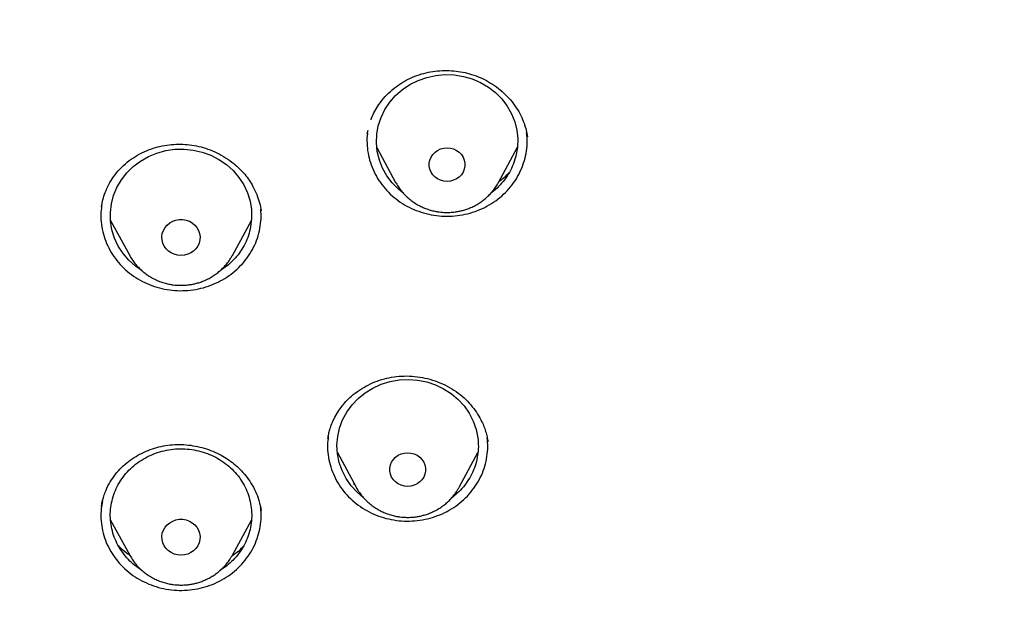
# Model space of a CAD drawing. Header units: millimetres. Extents: x 8 to 1577, y 12 to 2534.
# Tile 86 of 128: x 747 to 768, y 2133 to 2145. Entities that reach past the tile are written whole.
import ezdxf

# ---------------------------------------------------------------- set-up
doc = ezdxf.new("R2010")
doc.units = ezdxf.units.MM

msp = doc.modelspace()

# ---------------------------------------------------------------- linework, layer by layer
at = {"color": 7, "linetype": 'Continuous', "lineweight": 30}
for p, q in [((754.55, 2142.956), (754.567, 2143.032)), ((754.551, 2142.948), (754.553, 2142.961)), ((757.939, 2142.927), (757.945, 2142.892)), ((754.754, 2142.658), (755.152, 2141.921)), ((757.335, 2141.921), (757.736, 2142.665)), ((748.91, 2141.4), (748.911, 2141.408)), ((749.103, 2141.114), (749.508, 2140.37)), ((751.687, 2140.37), (752.09, 2141.111)), ((749.511, 2140.366), (749.505, 2140.37)), ((757.105, 2136.439), (757.109, 2136.415)), ((753.916, 2136.187), (754.315, 2135.447)), ((756.499, 2135.447), (756.897, 2136.185)), ((754.29, 2135.493), (754.254, 2135.518)), ((756.499, 2135.447), (756.492, 2135.436)), ((752.297, 2134.966), (752.298, 2134.954)), ((749.104, 2134.747), (749.508, 2134.006)), ((751.687, 2134.006), (752.092, 2134.75)), ((751.687, 2134.006), (751.681, 2133.995))]:
    msp.add_line(p, q, dxfattribs=at)
at = {"color": 7, "linetype": 'Continuous', "lineweight": 30, "flags": 128}
for points in [[(755.299, 2141.709), (755.215, 2141.774), (755.081, 2141.909), (754.968, 2142.059), (754.875, 2142.222), (754.807, 2142.394), (754.763, 2142.574), (754.744, 2142.758), (754.751, 2142.942), (754.783, 2143.124), (754.841, 2143.3), (754.922, 2143.468), (755.026, 2143.624), (755.151, 2143.766), (755.295, 2143.892), (755.454, 2143.999), (755.628, 2144.086), (755.812, 2144.15), (756.003, 2144.192), (756.198, 2144.209), (756.394, 2144.203), (756.588, 2144.172), (756.775, 2144.118), (756.954, 2144.042), (757.12, 2143.944), (757.271, 2143.827), (757.405, 2143.692), (757.519, 2143.542), (757.611, 2143.379), (757.68, 2143.206), (757.724, 2143.026), (757.743, 2142.843), (757.736, 2142.659), (757.703, 2142.477), (757.646, 2142.3), (757.646, 2142.3)], [(749.767, 2140.047), (749.633, 2140.139), (749.491, 2140.267), (749.369, 2140.41), (749.267, 2140.568), (749.188, 2140.737), (749.133, 2140.914), (749.103, 2141.096), (749.099, 2141.28), (749.12, 2141.464), (749.167, 2141.643), (749.238, 2141.815), (749.332, 2141.976), (749.448, 2142.125), (749.584, 2142.258), (749.737, 2142.374), (749.905, 2142.469), (750.084, 2142.543), (750.273, 2142.595), (750.467, 2142.623), (750.663, 2142.627), (750.858, 2142.607), (751.048, 2142.563), (751.231, 2142.496), (751.403, 2142.408), (751.561, 2142.299), (751.703, 2142.171), (751.826, 2142.027), (751.928, 2141.87), (752.007, 2141.701), (752.062, 2141.524), (752.092, 2141.342), (752.096, 2141.157), (752.075, 2140.974), (752.075, 2140.974)], [(756.243, 2141.94), (756.174, 2141.946), (756.106, 2141.965), (756.043, 2141.994), (755.987, 2142.034), (755.94, 2142.082), (755.903, 2142.138), (755.878, 2142.2), (755.865, 2142.265), (755.865, 2142.33), (755.878, 2142.395), (755.903, 2142.457), (755.94, 2142.513), (755.987, 2142.561), (756.043, 2142.601), (756.106, 2142.63), (756.174, 2142.649), (756.243, 2142.655), (756.313, 2142.649), (756.381, 2142.63), (756.443, 2142.601), (756.499, 2142.561), (756.547, 2142.513), (756.584, 2142.457), (756.609, 2142.395), (756.622, 2142.33), (756.622, 2142.265), (756.609, 2142.2), (756.584, 2142.138), (756.547, 2142.082), (756.499, 2142.034), (756.443, 2141.994), (756.381, 2141.965), (756.313, 2141.946), (756.243, 2141.94)], [(750.597, 2140.369), (750.525, 2140.375), (750.455, 2140.393), (750.389, 2140.423), (750.33, 2140.463), (750.28, 2140.512), (750.24, 2140.569), (750.211, 2140.632), (750.195, 2140.699), (750.191, 2140.767), (750.201, 2140.835), (750.224, 2140.9), (750.258, 2140.961), (750.304, 2141.014), (750.359, 2141.059), (750.421, 2141.094), (750.489, 2141.118), (750.561, 2141.131), (750.634, 2141.131), (750.705, 2141.118), (750.774, 2141.094), (750.836, 2141.059), (750.891, 2141.014), (750.936, 2140.961), (750.971, 2140.9), (750.993, 2140.835), (751.003, 2140.767), (751, 2140.699), (750.984, 2140.632), (750.955, 2140.569), (750.915, 2140.512), (750.865, 2140.463), (750.806, 2140.423), (750.74, 2140.393), (750.67, 2140.375), (750.597, 2140.369)], [(754.471, 2135.226), (754.336, 2135.34), (754.208, 2135.479), (754.1, 2135.634), (754.015, 2135.8), (753.954, 2135.975), (753.918, 2136.156), (753.907, 2136.34), (753.922, 2136.524), (753.962, 2136.705), (754.027, 2136.879), (754.115, 2137.043), (754.226, 2137.195), (754.357, 2137.333), (754.506, 2137.453), (754.67, 2137.554), (754.847, 2137.634), (755.033, 2137.691), (755.226, 2137.725), (755.422, 2137.736), (755.618, 2137.722), (755.81, 2137.684), (755.995, 2137.623), (756.17, 2137.54), (756.332, 2137.436), (756.478, 2137.313), (756.606, 2137.173), (756.713, 2137.019), (756.798, 2136.852), (756.86, 2136.677), (756.896, 2136.496), (756.896, 2136.496)], [(755.407, 2135.466), (755.337, 2135.472), (755.27, 2135.49), (755.207, 2135.52), (755.151, 2135.56), (755.104, 2135.608), (755.067, 2135.664), (755.041, 2135.726), (755.028, 2135.79), (755.028, 2135.856), (755.041, 2135.921), (755.067, 2135.983), (755.104, 2136.039), (755.151, 2136.087), (755.207, 2136.127), (755.27, 2136.156), (755.337, 2136.174), (755.407, 2136.181), (755.477, 2136.174), (755.544, 2136.156), (755.607, 2136.127), (755.663, 2136.087), (755.71, 2136.039), (755.747, 2135.983), (755.772, 2135.921), (755.785, 2135.856), (755.785, 2135.79), (755.772, 2135.726), (755.747, 2135.664), (755.71, 2135.608), (755.663, 2135.56), (755.607, 2135.52), (755.544, 2135.49), (755.477, 2135.472), (755.407, 2135.466)], [(750.597, 2134.005), (750.525, 2134.011), (750.455, 2134.029), (750.389, 2134.059), (750.33, 2134.099), (750.28, 2134.148), (750.24, 2134.206), (750.211, 2134.269), (750.195, 2134.335), (750.191, 2134.404), (750.201, 2134.471), (750.224, 2134.537), (750.258, 2134.597), (750.304, 2134.65), (750.359, 2134.695), (750.421, 2134.73), (750.489, 2134.754), (750.561, 2134.767), (750.634, 2134.767), (750.705, 2134.754), (750.774, 2134.73), (750.836, 2134.695), (750.891, 2134.65), (750.936, 2134.597), (750.971, 2134.537), (750.993, 2134.471), (751.003, 2134.404), (751, 2134.335), (750.984, 2134.269), (750.955, 2134.206), (750.915, 2134.148), (750.865, 2134.099), (750.806, 2134.059), (750.74, 2134.029), (750.67, 2134.011), (750.597, 2134.005)], [(749.516, 2133.992), (749.511, 2134), (749.508, 2134.006)]]:
    msp.add_lwpolyline(points, dxfattribs=at)
at = {"color": 7, "linetype": 'Continuous', "lineweight": 30}
for points, knots in [([(819.219, 2144.364), (819.226, 2144.611), (819.239, 2145.093), (819.252, 2145.796), (819.26, 2146.46), (819.264, 2147.087), (819.264, 2147.675), (819.261, 2148.225), (819.256, 2148.753), (819.249, 2149.254), (819.239, 2149.726), (819.229, 2150.153), (819.218, 2150.533), (819.207, 2150.867), (819.197, 2151.155), (819.188, 2151.398), (819.18, 2151.597), (819.174, 2151.751), (819.169, 2151.865), (819.165, 2151.961), (819.161, 2152.063), (819.155, 2152.19), (819.147, 2152.348), (819.138, 2152.534), (819.127, 2152.751), (819.114, 2152.996), (819.099, 2153.269), (819.076, 2153.663), (819.044, 2154.172), (818.998, 2154.835), (818.943, 2155.558), (818.877, 2156.342), (818.799, 2157.186), (818.707, 2158.093), (818.599, 2159.065), (818.477, 2160.062), (818.344, 2161.068), (818.201, 2162.062), (818.044, 2163.082), (817.872, 2164.122), (817.684, 2165.177), (817.492, 2166.19), (817.337, 2166.964), (817.22, 2167.51), (817.149, 2167.832), (817.082, 2168.124), (817.022, 2168.381), (816.972, 2168.589), (816.932, 2168.752), (816.901, 2168.877), (816.875, 2168.978), (816.854, 2169.062), (816.833, 2169.146), (816.806, 2169.25), (816.77, 2169.387), (816.725, 2169.559), (816.67, 2169.763), (816.585, 2170.074), (816.465, 2170.494), (816.311, 2171.007), (816.145, 2171.538), (815.964, 2172.082), (815.764, 2172.656), (815.541, 2173.258), (815.271, 2173.948), (814.954, 2174.703), (814.59, 2175.505), (814.203, 2176.297), (813.792, 2177.077), (813.36, 2177.843), (812.918, 2178.572), (812.471, 2179.266), (812.018, 2179.925), (811.564, 2180.549), (811.109, 2181.139), (810.619, 2181.742), (810.089, 2182.355), (809.518, 2182.975), (808.944, 2183.56), (808.369, 2184.11), (807.834, 2184.592), (807.341, 2185.013), (806.892, 2185.38), (806.449, 2185.727), (806.069, 2186.013), (805.76, 2186.238), (805.53, 2186.402), (805.328, 2186.543), (805.153, 2186.663), (805.001, 2186.767), (804.865, 2186.858), (804.73, 2186.947), (804.584, 2187.042), (804.416, 2187.15), (804.224, 2187.272), (803.992, 2187.417), (803.717, 2187.584), (803.396, 2187.776), (803.038, 2187.982), (802.651, 2188.198), (802.236, 2188.422), (801.793, 2188.652), (801.315, 2188.891), (800.802, 2189.137), (800.253, 2189.388), (799.566, 2189.688), (798.748, 2190.02), (797.808, 2190.371), (796.761, 2190.731), (795.604, 2191.091), (794.339, 2191.442), (793.076, 2191.754), (791.76, 2192.043), (790.393, 2192.306), (788.979, 2192.548), (787.579, 2192.771), (786.193, 2192.974), (784.683, 2193.177), (783.049, 2193.373), (781.287, 2193.557), (779.493, 2193.717), (777.664, 2193.852), (775.8, 2193.96), (773.944, 2194.038), (772.097, 2194.088), (770.313, 2194.108), (768.594, 2194.103), (766.938, 2194.075), (765.283, 2194.024), (763.616, 2193.95), (761.925, 2193.85), (760.207, 2193.724), (758.589, 2193.582), (757.075, 2193.428), (755.669, 2193.269), (754.246, 2193.089), (752.808, 2192.89), (751.355, 2192.668), (749.887, 2192.425), (748.534, 2192.181), (747.305, 2191.928), (746.211, 2191.678), (745.141, 2191.408), (744.104, 2191.12), (743.099, 2190.813), (742.146, 2190.495), (741.243, 2190.168), (740.389, 2189.834), (739.565, 2189.486), (738.773, 2189.127), (738.127, 2188.813), (737.617, 2188.553), (737.234, 2188.351), (736.86, 2188.148), (736.495, 2187.942), (736.141, 2187.737), (735.813, 2187.541), (735.52, 2187.362), (735.271, 2187.205), (735.059, 2187.069), (734.882, 2186.953), (734.749, 2186.866), (734.655, 2186.803), (734.592, 2186.76), (734.534, 2186.721), (734.466, 2186.675), (734.375, 2186.613), (734.263, 2186.536), (734.133, 2186.445), (733.968, 2186.328), (733.765, 2186.182), (733.519, 2186.002), (733.247, 2185.798), (732.95, 2185.569), (732.628, 2185.313), (732.268, 2185.018), (731.869, 2184.679), (731.432, 2184.29), (730.975, 2183.865), (730.514, 2183.414), (730.064, 2182.951), (729.609, 2182.46), (729.154, 2181.942), (728.7, 2181.398), (728.273, 2180.857), (727.842, 2180.284), (727.412, 2179.679), (726.986, 2179.044), (726.592, 2178.422), (726.228, 2177.814), (725.892, 2177.222), (725.579, 2176.641), (725.245, 2175.987), (724.889, 2175.241), (724.514, 2174.392), (724.156, 2173.511), (723.866, 2172.737), (723.637, 2172.078), (723.462, 2171.551), (723.3, 2171.037), (723.165, 2170.586), (723.054, 2170.202), (722.964, 2169.881), (722.884, 2169.586), (722.822, 2169.352), (722.777, 2169.174), (722.746, 2169.056), (722.724, 2168.966), (722.709, 2168.907), (722.698, 2168.863), (722.687, 2168.819), (722.667, 2168.74), (722.637, 2168.616), (722.594, 2168.436), (722.545, 2168.229), (722.492, 2168), (722.436, 2167.753), (722.375, 2167.476), (722.309, 2167.169), (722.24, 2166.835), (722.168, 2166.473), (722.092, 2166.088), (722.015, 2165.686), (721.872, 2164.92), (721.671, 2163.785), (721.438, 2162.325), (721.232, 2160.892), (721.052, 2159.489), (720.889, 2158.061), (720.779, 2156.942), (720.708, 2156.139), (720.668, 2155.66), (720.631, 2155.19), (720.598, 2154.741), (720.569, 2154.324), (720.544, 2153.943), (720.523, 2153.61), (720.506, 2153.322), (720.492, 2153.076), (720.48, 2152.858), (720.471, 2152.666), (720.462, 2152.502), (720.456, 2152.366), (720.45, 2152.256), (720.447, 2152.177), (720.444, 2152.122), (720.442, 2152.072), (720.439, 2152.007), (720.435, 2151.912), (720.429, 2151.781), (720.422, 2151.607), (720.413, 2151.388), (720.404, 2151.122), (720.393, 2150.811), (720.382, 2150.463), (720.372, 2150.08), (720.362, 2149.665), (720.353, 2149.209), (720.346, 2148.713), (720.34, 2148.178), (720.338, 2147.614), (720.338, 2147.023), (720.343, 2146.408), (720.351, 2145.757), (720.364, 2145.07), (720.377, 2144.6), (720.383, 2144.36)], [0, 0, 0, 0, 0.004556, 0.008877, 0.012965, 0.016819, 0.020438, 0.023824, 0.026976, 0.030174, 0.033088, 0.035719, 0.038068, 0.040133, 0.041916, 0.043421, 0.044652, 0.045608, 0.04629, 0.046771, 0.047391, 0.048185, 0.049152, 0.050315, 0.051658, 0.053181, 0.054884, 0.056745, 0.06051, 0.064374, 0.069105, 0.073977, 0.078991, 0.08486, 0.090912, 0.097147, 0.103515, 0.109742, 0.115786, 0.122673, 0.129306, 0.135685, 0.141809, 0.143969, 0.146052, 0.147914, 0.149544, 0.150941, 0.151876, 0.152667, 0.153314, 0.153818, 0.154269, 0.154924, 0.155798, 0.156891, 0.158204, 0.159705, 0.162865, 0.166276, 0.169596, 0.173123, 0.176858, 0.180801, 0.184952, 0.190483, 0.195872, 0.201119, 0.20665, 0.212011, 0.217202, 0.222222, 0.227071, 0.231748, 0.236255, 0.240591, 0.245827, 0.250904, 0.255827, 0.260598, 0.265212, 0.26877, 0.272229, 0.275589, 0.278848, 0.280738, 0.282416, 0.283883, 0.285138, 0.286197, 0.287169, 0.288054, 0.289082, 0.290272, 0.291625, 0.293141, 0.295137, 0.29736, 0.299809, 0.302484, 0.305236, 0.308193, 0.311354, 0.314719, 0.318287, 0.322047, 0.327997, 0.333901, 0.339761, 0.347543, 0.35525, 0.36288, 0.37043, 0.378938, 0.387338, 0.395638, 0.403837, 0.411936, 0.422391, 0.432732, 0.443024, 0.453998, 0.464915, 0.475777, 0.486584, 0.497336, 0.507062, 0.516743, 0.52638, 0.536112, 0.546016, 0.556092, 0.566342, 0.574517, 0.5828, 0.59119, 0.599687, 0.608291, 0.617003, 0.625825, 0.632452, 0.639074, 0.645549, 0.651873, 0.658043, 0.664062, 0.669598, 0.675, 0.68027, 0.685408, 0.690411, 0.69301, 0.695569, 0.698091, 0.700574, 0.703019, 0.705382, 0.707376, 0.709124, 0.710625, 0.711881, 0.712891, 0.713459, 0.713903, 0.714243, 0.714711, 0.715374, 0.716197, 0.71714, 0.718203, 0.719804, 0.721618, 0.723644, 0.725882, 0.728331, 0.730993, 0.734227, 0.737727, 0.741494, 0.745448, 0.749338, 0.753148, 0.757535, 0.761811, 0.765976, 0.770032, 0.774838, 0.77948, 0.783958, 0.788272, 0.792422, 0.796406, 0.800342, 0.80588, 0.811564, 0.817395, 0.823376, 0.826791, 0.830254, 0.833629, 0.836722, 0.838953, 0.84101, 0.842891, 0.844597, 0.845493, 0.846282, 0.846855, 0.847209, 0.847417, 0.847693, 0.848051, 0.848919, 0.850063, 0.851482, 0.85286, 0.854424, 0.856175, 0.858113, 0.860238, 0.862506, 0.864955, 0.86752, 0.870099, 0.879422, 0.888917, 0.897542, 0.906304, 0.915205, 0.924243, 0.927207, 0.930186, 0.933165, 0.935973, 0.93856, 0.940926, 0.94307, 0.944765, 0.946291, 0.947647, 0.948834, 0.949852, 0.9507, 0.951378, 0.951887, 0.952173, 0.952408, 0.952805, 0.953385, 0.954177, 0.955249, 0.956605, 0.958243, 0.960165, 0.962371, 0.964684, 0.967245, 0.970052, 0.973106, 0.976407, 0.979954, 0.983525, 0.987315, 0.991324, 0.995552, 1, 1, 1, 1]), ([(769.801, 2184.775), (769.595, 2184.774), (769.196, 2184.774), (768.616, 2184.769), (768.073, 2184.763), (767.567, 2184.755), (767.102, 2184.745), (766.676, 2184.735), (766.289, 2184.724), (765.938, 2184.714), (765.606, 2184.703), (765.286, 2184.691), (764.964, 2184.679), (764.645, 2184.666), (764.324, 2184.652), (764, 2184.637), (763.387, 2184.606), (762.486, 2184.556), (761.297, 2184.478), (759.795, 2184.363), (757.984, 2184.199), (755.865, 2183.968), (754.034, 2183.732), (752.488, 2183.51), (751.225, 2183.314), (749.964, 2183.104), (748.707, 2182.874), (747.464, 2182.616), (746.237, 2182.33), (745.027, 2182.013), (743.827, 2181.662), (742.808, 2181.328), (741.964, 2181.027), (741.29, 2180.771), (740.613, 2180.497), (739.927, 2180.203), (739.291, 2179.911), (738.709, 2179.628), (738.193, 2179.364), (737.776, 2179.141), (737.459, 2178.966), (737.236, 2178.84), (737.018, 2178.715), (736.808, 2178.592), (736.628, 2178.484), (736.485, 2178.397), (736.379, 2178.332), (736.293, 2178.279), (736.218, 2178.232), (736.14, 2178.183), (736.038, 2178.119), (735.908, 2178.035), (735.746, 2177.93), (735.56, 2177.808), (735.184, 2177.555), (734.642, 2177.175), (733.982, 2176.679), (733.379, 2176.196), (732.825, 2175.727), (732.294, 2175.25), (731.698, 2174.682), (731.044, 2174.013), (730.342, 2173.233), (729.675, 2172.427), (729.044, 2171.599), (728.449, 2170.75), (727.889, 2169.882), (727.364, 2168.993), (726.873, 2168.086), (726.416, 2167.161), (725.993, 2166.222), (725.603, 2165.272), (725.213, 2164.23), (724.831, 2163.095), (724.465, 2161.865), (724.139, 2160.626), (723.849, 2159.379), (723.595, 2158.126), (723.317, 2156.631), (723.025, 2154.89), (722.734, 2152.903), (722.48, 2150.864), (722.265, 2148.773), (722.093, 2146.632), (721.967, 2144.487), (721.888, 2142.341), (721.856, 2140.231), (721.867, 2138.16), (721.919, 2136.127), (722.012, 2134.095), (722.147, 2132.065), (722.324, 2130.038), (722.532, 2128.122), (722.764, 2126.318), (723.013, 2124.624), (723.292, 2122.935), (723.536, 2121.615), (723.725, 2120.658), (723.852, 2120.055), (723.991, 2119.435), (724.145, 2118.79), (724.288, 2118.228), (724.413, 2117.764), (724.511, 2117.413), (724.607, 2117.084), (724.693, 2116.795), (724.769, 2116.545), (724.837, 2116.334), (724.898, 2116.13), (724.94, 2115.996), (724.96, 2115.932)], [0, 0, 0, 0, 0.0058548, 0.0113535, 0.0164966, 0.0212848, 0.0257185, 0.0297282, 0.0333966, 0.0367239, 0.0397103, 0.0428349, 0.0458342, 0.0488586, 0.051908, 0.0549823, 0.0580818, 0.0693332, 0.0806464, 0.09196, 0.1121621, 0.1323642, 0.1525666, 0.1646894, 0.1768161, 0.1889495, 0.2010855, 0.2132135, 0.2251198, 0.2370226, 0.2489202, 0.2608158, 0.2676947, 0.2745732, 0.2814845, 0.2886171, 0.2960125, 0.3015986, 0.3072404, 0.3127077, 0.3152184, 0.3176859, 0.3201098, 0.3224898, 0.324721, 0.3261478, 0.3273448, 0.3283123, 0.3290641, 0.3299116, 0.3309843, 0.3325371, 0.3344023, 0.3365795, 0.3389963, 0.3475273, 0.3558017, 0.3629846, 0.3700406, 0.3769945, 0.3838502, 0.3941424, 0.4044434, 0.4147324, 0.4249947, 0.4352242, 0.4454513, 0.4556871, 0.4659413, 0.4762203, 0.4864966, 0.4967602, 0.5070162, 0.5198796, 0.5327452, 0.5456119, 0.5584747, 0.5713236, 0.5841754, 0.6043884, 0.6246084, 0.6448274, 0.6664783, 0.6881222, 0.7097696, 0.7314176, 0.7530657, 0.7735658, 0.794066, 0.8145661, 0.8350647, 0.8555599, 0.8760678, 0.8933012, 0.9105353, 0.9277684, 0.9449933, 0.9510536, 0.9571838, 0.9635741, 0.9702361, 0.9771706, 0.9810348, 0.984698, 0.9881434, 0.9913708, 0.9937538, 0.9959996, 0.9980786, 1, 1, 1, 1]), ([(724.73, 2142.675), (724.737, 2142.749), (724.752, 2142.908), (724.779, 2143.164), (724.812, 2143.436), (724.846, 2143.708), (724.881, 2143.971), (724.932, 2144.339), (725.003, 2144.81), (725.123, 2145.534), (725.284, 2146.401), (725.513, 2147.475), (725.787, 2148.606), (726.115, 2149.793), (726.488, 2150.998), (726.909, 2152.219), (727.382, 2153.455), (727.894, 2154.677), (728.447, 2155.883), (729.05, 2157.098), (729.707, 2158.317), (730.42, 2159.539), (731.175, 2160.739), (731.971, 2161.915), (732.809, 2163.066), (733.669, 2164.169), (734.549, 2165.226), (735.445, 2166.236), (736.374, 2167.22), (737.336, 2168.178), (738.349, 2169.126), (739.414, 2170.062), (740.533, 2170.982), (741.682, 2171.867), (742.862, 2172.716), (744.071, 2173.529), (745.284, 2174.29), (746.498, 2175), (747.711, 2175.662), (748.945, 2176.289), (750.198, 2176.879), (751.497, 2177.445), (752.84, 2177.982), (754.226, 2178.488), (755.629, 2178.95), (757.047, 2179.369), (758.48, 2179.743), (759.866, 2180.058), (761.205, 2180.322), (762.492, 2180.538), (763.639, 2180.699), (764.635, 2180.815), (765.254, 2180.876), (765.644, 2180.911), (765.822, 2180.926), (766.025, 2180.942), (766.26, 2180.96), (766.526, 2180.979), (766.809, 2180.998), (767.004, 2181.009), (767.099, 2181.015)], [0, 0, 0, 0, 0.003927, 0.008311, 0.012996, 0.017558, 0.021977, 0.026253, 0.03607, 0.045713, 0.062854, 0.079995, 0.100402, 0.12081, 0.141218, 0.163083, 0.184949, 0.206816, 0.228689, 0.250573, 0.27377, 0.296966, 0.320163, 0.343359, 0.366545, 0.389733, 0.411598, 0.433464, 0.45533, 0.4772, 0.499103, 0.522302, 0.545493, 0.568684, 0.591875, 0.615064, 0.638253, 0.660126, 0.681999, 0.703873, 0.725747, 0.747629, 0.770833, 0.794027, 0.817221, 0.840415, 0.863608, 0.886802, 0.907213, 0.927623, 0.948034, 0.961505, 0.974652, 0.977157, 0.979853, 0.983037, 0.986713, 0.990881, 0.995543, 1, 1, 1, 1]), ([(772.98, 2096.301), (773.371, 2096.33), (774.153, 2096.388), (775.306, 2096.509), (776.439, 2096.654), (777.553, 2096.823), (778.663, 2097.019), (779.742, 2097.236), (780.789, 2097.471), (781.806, 2097.724), (782.816, 2097.999), (783.812, 2098.293), (784.792, 2098.607), (785.756, 2098.939), (786.712, 2099.291), (787.589, 2099.636), (788.387, 2099.968), (789.107, 2100.283), (789.823, 2100.609), (790.6, 2100.98), (791.437, 2101.4), (792.331, 2101.873), (793.214, 2102.366), (794.087, 2102.878), (794.948, 2103.41), (795.913, 2104.036), (796.973, 2104.765), (798.12, 2105.609), (799.24, 2106.49), (800.164, 2107.266), (800.905, 2107.92), (801.475, 2108.441), (802.035, 2108.972), (802.638, 2109.564), (803.28, 2110.22), (803.956, 2110.944), (804.616, 2111.684), (805.259, 2112.439), (805.884, 2113.209), (806.574, 2114.099), (807.318, 2115.117), (808.103, 2116.271), (808.85, 2117.45), (809.448, 2118.47), (809.917, 2119.318), (810.271, 2119.986), (810.612, 2120.661), (810.973, 2121.407), (811.348, 2122.227), (811.731, 2123.12), (812.093, 2124.024), (812.434, 2124.936), (812.753, 2125.857), (813.09, 2126.912), (813.433, 2128.104), (813.768, 2129.437), (814.057, 2130.781), (814.263, 2131.93), (814.406, 2132.876), (814.505, 2133.617), (814.589, 2134.36), (814.666, 2135.176), (814.731, 2136.066), (814.778, 2137.028), (814.802, 2137.993), (814.802, 2138.96), (814.779, 2139.928), (814.725, 2141.029), (814.629, 2142.26), (814.475, 2143.622), (814.274, 2144.981), (814.064, 2146.129), (813.866, 2147.066), (813.698, 2147.796), (813.516, 2148.523), (813.302, 2149.317), (813.05, 2150.177), (812.755, 2151.1), (812.437, 2152.018), (812.097, 2152.931), (811.734, 2153.837), (811.296, 2154.858), (810.771, 2155.99), (810.146, 2157.228), (809.478, 2158.448), (808.875, 2159.465), (808.359, 2160.288), (807.943, 2160.925), (807.515, 2161.554), (807.033, 2162.237), (806.492, 2162.97), (805.889, 2163.749), (805.265, 2164.517), (804.623, 2165.272), (803.961, 2166.014), (803.188, 2166.842), (802.294, 2167.747), (801.268, 2168.72), (800.208, 2169.663), (799.281, 2170.436), (798.504, 2171.052), (797.887, 2171.523), (797.262, 2171.984), (796.566, 2172.479), (795.798, 2173.002), (794.954, 2173.55), (794.095, 2174.08), (793.223, 2174.593), (792.337, 2175.087), (791.316, 2175.628), (790.154, 2176.204), (788.843, 2176.803), (787.511, 2177.364), (786.363, 2177.804), (785.413, 2178.144), (784.665, 2178.397), (783.912, 2178.637), (783.082, 2178.887), (782.172, 2179.142), (781.183, 2179.397), (780.186, 2179.63), (779.183, 2179.842), (778.172, 2180.033), (777.018, 2180.226), (775.719, 2180.408), (774.271, 2180.566), (772.816, 2180.68), (771.578, 2180.739), (770.562, 2180.764), (769.767, 2180.77), (768.972, 2180.763), (768.1, 2180.74), (767.152, 2180.698), (766.129, 2180.63), (765.106, 2180.541), (764.085, 2180.429), (763.064, 2180.295), (761.907, 2180.118), (760.617, 2179.885), (759.195, 2179.584), (757.782, 2179.239), (756.593, 2178.91), (755.625, 2178.617), (754.873, 2178.376), (754.125, 2178.121), (753.31, 2177.829), (752.431, 2177.494), (751.489, 2177.112), (750.556, 2176.71), (749.631, 2176.286), (748.715, 2175.842), (747.686, 2175.315), (746.55, 2174.694), (745.314, 2173.968), (744.102, 2173.203), (743.097, 2172.523), (742.286, 2171.945), (741.662, 2171.483), (741.046, 2171.011), (740.38, 2170.482), (739.668, 2169.892), (738.914, 2169.239), (738.175, 2168.569), (737.451, 2167.881), (736.743, 2167.178), (735.958, 2166.36), (735.105, 2165.421), (734.195, 2164.351), (733.321, 2163.252), (732.538, 2162.199), (731.841, 2161.2), (731.231, 2160.273), (730.654, 2159.345), (730.11, 2158.416), (729.59, 2157.475), (729.107, 2156.542), (728.659, 2155.622), (728.244, 2154.714), (727.852, 2153.797), (727.485, 2152.878), (727.144, 2151.96), (726.828, 2151.042), (726.534, 2150.117), (726.249, 2149.14), (725.978, 2148.112), (725.729, 2147.048), (725.512, 2145.992), (725.325, 2144.947), (725.167, 2143.897), (725.039, 2142.867), (724.941, 2141.859), (724.869, 2140.873), (724.822, 2139.885), (724.799, 2138.905), (724.801, 2137.932), (724.826, 2136.967), (724.875, 2136.003), (724.941, 2135.112), (725.02, 2134.296), (725.105, 2133.553), (725.205, 2132.812), (725.33, 2132.001), (725.484, 2131.121), (725.674, 2130.174), (725.887, 2129.23), (726.124, 2128.289), (726.384, 2127.352), (726.705, 2126.293), (727.1, 2125.115), (727.583, 2123.823), (728.111, 2122.544), (728.597, 2121.472), (729.019, 2120.603), (729.361, 2119.929), (729.716, 2119.26), (730.119, 2118.534), (730.575, 2117.752), (731.088, 2116.917), (731.622, 2116.092), (732.176, 2115.278), (732.752, 2114.475), (733.428, 2113.575), (734.216, 2112.587), (735.127, 2111.517), (736.075, 2110.475), (736.911, 2109.615), (737.615, 2108.926), (738.176, 2108.396), (738.746, 2107.876), (739.383, 2107.315), (740.088, 2106.719), (740.866, 2106.091), (741.661, 2105.479), (742.471, 2104.883), (743.296, 2104.304), (744.252, 2103.665), (745.343, 2102.978), (746.579, 2102.252), (747.842, 2101.563), (749.045, 2100.955), (750.182, 2100.42), (751.233, 2099.958), (752.281, 2099.527), (753.325, 2099.127), (754.381, 2098.751), (755.422, 2098.408), (756.447, 2098.096), (757.455, 2097.814), (758.47, 2097.554), (759.483, 2097.318), (760.493, 2097.106), (761.5, 2096.917), (762.512, 2096.75), (763.446, 2096.616), (764.299, 2096.511), (765.072, 2096.428), (765.846, 2096.356), (766.363, 2096.32), (766.621, 2096.301)], [0, 0, 0, 0, 0.004255, 0.008513, 0.012591, 0.016669, 0.020757, 0.024845, 0.028646, 0.032447, 0.036257, 0.040066, 0.043778, 0.04749, 0.051211, 0.054931, 0.057805, 0.060679, 0.063557, 0.066435, 0.070146, 0.073857, 0.077567, 0.081295, 0.085024, 0.088752, 0.094018, 0.099284, 0.104573, 0.109861, 0.112735, 0.11561, 0.118488, 0.121366, 0.125076, 0.128787, 0.132498, 0.136226, 0.139954, 0.143682, 0.148948, 0.154215, 0.159503, 0.164791, 0.167666, 0.17054, 0.173418, 0.176296, 0.180007, 0.183718, 0.187428, 0.191156, 0.194885, 0.198613, 0.203879, 0.209145, 0.214433, 0.219722, 0.222596, 0.22547, 0.228348, 0.231226, 0.234937, 0.238648, 0.242358, 0.246086, 0.249815, 0.253543, 0.258809, 0.264075, 0.269364, 0.274652, 0.277526, 0.280401, 0.283279, 0.286157, 0.289867, 0.293578, 0.297289, 0.301017, 0.304745, 0.308473, 0.313739, 0.319006, 0.324294, 0.329582, 0.332457, 0.335331, 0.338209, 0.341087, 0.344798, 0.348509, 0.352219, 0.355947, 0.359676, 0.363404, 0.36867, 0.373936, 0.379224, 0.384513, 0.387387, 0.390262, 0.39314, 0.396018, 0.399728, 0.403439, 0.407149, 0.410877, 0.414606, 0.418334, 0.4236, 0.428866, 0.434155, 0.439443, 0.442317, 0.445192, 0.44807, 0.450948, 0.454658, 0.458369, 0.46208, 0.465808, 0.469536, 0.473264, 0.47853, 0.483797, 0.489085, 0.494373, 0.497248, 0.500122, 0.503, 0.505878, 0.509589, 0.5133, 0.51701, 0.520738, 0.524467, 0.528195, 0.533461, 0.538727, 0.544015, 0.549304, 0.552178, 0.555053, 0.557931, 0.560809, 0.564519, 0.56823, 0.571941, 0.575669, 0.579397, 0.583125, 0.588391, 0.593657, 0.598946, 0.604234, 0.607109, 0.609983, 0.612861, 0.615739, 0.619449, 0.62316, 0.626871, 0.630599, 0.634327, 0.638055, 0.643322, 0.648588, 0.653876, 0.659164, 0.66342, 0.667678, 0.671756, 0.675833, 0.679922, 0.68401, 0.687811, 0.691612, 0.695421, 0.69923, 0.702943, 0.706655, 0.710375, 0.714095, 0.71835, 0.722608, 0.726686, 0.730764, 0.734852, 0.73894, 0.742741, 0.746542, 0.750352, 0.754161, 0.757873, 0.761585, 0.765306, 0.769026, 0.7719, 0.774774, 0.777652, 0.78053, 0.784241, 0.787952, 0.791662, 0.79539, 0.799119, 0.802847, 0.808113, 0.813379, 0.818668, 0.823956, 0.82683, 0.829705, 0.832583, 0.835461, 0.839171, 0.842882, 0.846593, 0.850321, 0.854049, 0.857777, 0.863043, 0.86831, 0.873598, 0.878886, 0.881761, 0.884635, 0.887513, 0.890391, 0.894102, 0.897813, 0.901523, 0.905251, 0.90898, 0.912708, 0.917974, 0.92324, 0.928528, 0.933817, 0.938072, 0.94233, 0.946408, 0.950486, 0.954574, 0.958662, 0.962463, 0.966264, 0.970073, 0.973883, 0.977595, 0.981307, 0.985027, 0.988747, 0.991559, 0.99437, 0.997185, 1, 1, 1, 1]), ([(766.34, 2114.517), (765.99, 2114.566), (765.288, 2114.665), (764.244, 2114.868), (763.206, 2115.11), (762.178, 2115.395), (761.169, 2115.719), (760.184, 2116.078), (759.222, 2116.471), (758.277, 2116.902), (757.343, 2117.373), (756.425, 2117.881), (755.526, 2118.427), (754.654, 2119.006), (753.806, 2119.62), (752.99, 2120.264), (752.208, 2120.935), (751.462, 2121.63), (750.751, 2122.352), (750.07, 2123.105), (749.42, 2123.89), (748.802, 2124.706), (748.221, 2125.549), (747.676, 2126.417), (747.174, 2127.3), (746.715, 2128.194), (746.298, 2129.099), (745.92, 2130.021), (745.579, 2130.963), (745.277, 2131.923), (745.016, 2132.899), (744.8, 2133.882), (744.626, 2134.874), (744.497, 2135.868), (744.412, 2136.86), (744.373, 2137.846), (744.377, 2138.83), (744.426, 2139.817), (744.521, 2140.807), (744.662, 2141.8), (744.849, 2142.79), (745.082, 2143.773), (745.356, 2144.74), (745.67, 2145.689), (746.022, 2146.617), (746.415, 2147.533), (746.851, 2148.441), (747.328, 2149.336), (747.845, 2150.216), (748.401, 2151.074), (748.994, 2151.91), (749.622, 2152.72), (750.281, 2153.499), (750.968, 2154.245), (751.686, 2154.962), (752.439, 2155.652), (753.227, 2156.315), (754.051, 2156.95), (754.907, 2157.553), (755.791, 2158.123), (756.694, 2158.654), (757.612, 2159.145), (758.544, 2159.598), (759.497, 2160.016), (760.474, 2160.4), (761.473, 2160.749), (762.491, 2161.06), (763.519, 2161.33), (764.561, 2161.561), (765.607, 2161.75), (766.655, 2161.897), (767.699, 2162.002), (768.743, 2162.065), (769.795, 2162.087), (770.853, 2162.066), (771.916, 2162.001), (772.98, 2161.894), (774.04, 2161.743), (775.086, 2161.552), (776.114, 2161.323), (777.124, 2161.056), (778.124, 2160.75), (779.117, 2160.404), (780.1, 2160.018), (781.07, 2159.593), (782.018, 2159.131), (782.947, 2158.632), (783.849, 2158.099), (784.722, 2157.535), (785.561, 2156.942), (786.37, 2156.318), (787.155, 2155.659), (787.912, 2154.966), (788.643, 2154.236), (789.342, 2153.476), (790.008, 2152.686), (790.633, 2151.875), (791.218, 2151.048), (791.763, 2150.206), (792.272, 2149.341), (792.746, 2148.451), (793.185, 2147.539), (793.585, 2146.606), (793.942, 2145.66), (794.259, 2144.7), (794.531, 2143.732), (794.759, 2142.76), (794.942, 2141.788), (795.08, 2140.813), (795.175, 2139.829), (795.225, 2138.836), (795.23, 2137.834), (795.188, 2136.83), (795.101, 2135.825), (794.97, 2134.832), (794.796, 2133.852), (794.582, 2132.887), (794.326, 2131.929), (794.027, 2130.974), (793.685, 2130.026), (793.3, 2129.087), (792.874, 2128.167), (792.408, 2127.262), (791.904, 2126.38), (791.364, 2125.523), (790.792, 2124.696), (790.185, 2123.894), (789.54, 2123.114), (788.855, 2122.356), (788.131, 2121.621), (787.371, 2120.914), (786.578, 2120.236), (785.761, 2119.594), (784.923, 2118.989), (784.065, 2118.42), (783.182, 2117.884), (782.27, 2117.378), (781.331, 2116.905), (780.368, 2116.466), (779.388, 2116.066), (778.39, 2115.705), (777.393, 2115.384), (776.721, 2115.205), (776.394, 2115.118)], [0, 0, 0, 0, 0.007111, 0.014233, 0.021378, 0.028559, 0.035735, 0.042744, 0.049754, 0.056777, 0.063826, 0.071, 0.07815, 0.085287, 0.092425, 0.099606, 0.106655, 0.113671, 0.120666, 0.127652, 0.134763, 0.141884, 0.149029, 0.156211, 0.163388, 0.170396, 0.177406, 0.18443, 0.191479, 0.198653, 0.205803, 0.21294, 0.220078, 0.227259, 0.234309, 0.241325, 0.248319, 0.255305, 0.262416, 0.269538, 0.276683, 0.283864, 0.291041, 0.29805, 0.30506, 0.312083, 0.319132, 0.326306, 0.333456, 0.340594, 0.347731, 0.354912, 0.361962, 0.368978, 0.375972, 0.382958, 0.390069, 0.397191, 0.404336, 0.411517, 0.418694, 0.425703, 0.432713, 0.439736, 0.446785, 0.453959, 0.461109, 0.468246, 0.475384, 0.482565, 0.489615, 0.49663, 0.503625, 0.510611, 0.517722, 0.524844, 0.531989, 0.53917, 0.546347, 0.553355, 0.560365, 0.567389, 0.574438, 0.581612, 0.588762, 0.595899, 0.603037, 0.610218, 0.617267, 0.624283, 0.631278, 0.638264, 0.645375, 0.652496, 0.659641, 0.666823, 0.674, 0.681008, 0.688018, 0.695042, 0.702091, 0.709265, 0.716414, 0.723552, 0.73069, 0.737871, 0.74492, 0.751936, 0.758931, 0.765917, 0.773028, 0.780149, 0.787294, 0.794476, 0.801653, 0.808662, 0.815672, 0.822695, 0.829744, 0.836918, 0.844068, 0.851206, 0.858343, 0.865524, 0.872574, 0.87959, 0.886584, 0.89357, 0.900681, 0.907803, 0.914948, 0.922129, 0.929306, 0.936315, 0.943325, 0.950348, 0.957396, 0.964571, 0.971721, 0.978858, 0.985995, 0.993177, 1, 1, 1, 1]), ([(754.629, 2143.249), (754.633, 2143.26), (754.654, 2143.324), (754.709, 2143.434), (754.803, 2143.589), (754.924, 2143.742), (755.075, 2143.888), (755.24, 2144.012), (755.416, 2144.114), (755.602, 2144.194), (755.795, 2144.251), (755.992, 2144.285), (756.19, 2144.299), (756.385, 2144.291), (756.578, 2144.264), (756.766, 2144.217), (756.95, 2144.148), (757.127, 2144.059), (757.295, 2143.949), (757.452, 2143.82), (757.593, 2143.672), (757.714, 2143.511), (757.809, 2143.344), (757.877, 2143.182), (757.922, 2143.031), (757.938, 2142.936), (757.946, 2142.891)], [0, 0, 0, 0, 0.008752, 0.048056, 0.086295, 0.135701, 0.183367, 0.229422, 0.274707, 0.319439, 0.36365, 0.407348, 0.450499, 0.49305, 0.534972, 0.577059, 0.619792, 0.663202, 0.707325, 0.752176, 0.797761, 0.84398, 0.888092, 0.928854, 0.966105, 1, 1, 1, 1]), ([(754.554, 2142.975), (754.554, 2142.97), (754.54, 2142.897), (754.541, 2142.752), (754.56, 2142.543), (754.611, 2142.339), (754.689, 2142.143), (754.793, 2141.958), (754.923, 2141.787), (755.075, 2141.634), (755.247, 2141.5), (755.436, 2141.389), (755.639, 2141.302), (755.852, 2141.241), (756.072, 2141.206), (756.295, 2141.199), (756.517, 2141.219), (756.734, 2141.266), (756.943, 2141.339), (757.14, 2141.438), (757.322, 2141.559), (757.485, 2141.702), (757.626, 2141.864), (757.746, 2142.041), (757.804, 2142.17), (757.833, 2142.234)], [0, 0, 0, 0, 0.00307, 0.048385, 0.0937, 0.139015, 0.18433, 0.229645, 0.27496, 0.320275, 0.36559, 0.410905, 0.45622, 0.501535, 0.54685, 0.592165, 0.63748, 0.682795, 0.72811, 0.773425, 0.81874, 0.864055, 0.90937, 0.954685, 1, 1, 1, 1]), ([(757.833, 2142.234), (757.857, 2142.3), (757.904, 2142.432), (757.938, 2142.639), (757.949, 2142.823), (757.935, 2142.935), (757.929, 2142.978)], [0, 0, 0, 0, 0.2759812, 0.5519624, 0.8279436, 1, 1, 1, 1]), ([(748.908, 2141.402), (748.917, 2141.451), (748.936, 2141.555), (748.988, 2141.713), (749.063, 2141.878), (749.166, 2142.045), (749.298, 2142.206), (749.454, 2142.352), (749.627, 2142.475), (749.812, 2142.573), (750.003, 2142.647), (750.198, 2142.698), (750.392, 2142.726), (750.586, 2142.734), (750.78, 2142.722), (750.975, 2142.688), (751.17, 2142.631), (751.362, 2142.551), (751.546, 2142.447), (751.706, 2142.333), (751.84, 2142.212), (751.95, 2142.094), (752.045, 2141.968), (752.133, 2141.824), (752.208, 2141.663), (752.267, 2141.487), (752.289, 2141.37), (752.299, 2141.313)], [0, 0, 0, 0, 0.034899, 0.072301, 0.112291, 0.154949, 0.200232, 0.245641, 0.290204, 0.333699, 0.376007, 0.417172, 0.457207, 0.496133, 0.535194, 0.575234, 0.616296, 0.65839, 0.701481, 0.745509, 0.779119, 0.812954, 0.84607, 0.878384, 0.920249, 0.960775, 1, 1, 1, 1]), ([(757.646, 2142.3), (757.62, 2142.244), (757.569, 2142.13), (757.464, 2141.974), (757.338, 2141.833), (757.242, 2141.741), (757.184, 2141.703), (757.18, 2141.701)], [0, 0, 0, 0, 0.2454833, 0.4909665, 0.7364498, 0.9819331, 1, 1, 1, 1]), ([(757.561, 2142.128), (757.519, 2142.085), (757.454, 2142.018), (757.374, 2141.96), (757.345, 2141.939)], [0, 0, 0, 0, 0.630639, 1, 1, 1, 1]), ([(755.155, 2141.917), (755.157, 2141.912), (755.175, 2141.876), (755.218, 2141.811), (755.283, 2141.724), (755.356, 2141.644), (755.437, 2141.57), (755.523, 2141.504), (755.615, 2141.446), (755.712, 2141.397), (755.81, 2141.356), (755.909, 2141.325), (755.997, 2141.305), (756.076, 2141.293), (756.155, 2141.284), (756.211, 2141.283), (756.243, 2141.282)], [0, 0, 0, 0, 0.010869, 0.093508, 0.176213, 0.258945, 0.341651, 0.42424, 0.506557, 0.588321, 0.668957, 0.747038, 0.821291, 0.873694, 0.927163, 1, 1, 1, 1]), ([(756.243, 2141.282), (756.283, 2141.283), (756.339, 2141.285), (756.422, 2141.294), (756.493, 2141.306), (756.577, 2141.325), (756.663, 2141.352), (756.751, 2141.387), (756.84, 2141.429), (756.927, 2141.48), (757.011, 2141.539), (757.09, 2141.606), (757.165, 2141.68), (757.233, 2141.762), (757.291, 2141.843), (757.322, 2141.899), (757.335, 2141.923)], [0, 0, 0, 0, 0.089197, 0.125901, 0.18679, 0.25019, 0.318338, 0.3896, 0.463311, 0.538946, 0.61613, 0.694593, 0.774135, 0.854611, 0.935917, 1, 1, 1, 1]), ([(748.919, 2141.464), (748.911, 2141.406), (748.893, 2141.278), (748.899, 2141.079), (748.933, 2140.872), (748.995, 2140.671), (749.085, 2140.479), (749.201, 2140.3), (749.34, 2140.137), (749.501, 2139.992), (749.681, 2139.868), (749.877, 2139.767), (750.085, 2139.691), (750.301, 2139.641), (750.523, 2139.618), (750.746, 2139.623), (750.966, 2139.655), (751.18, 2139.713), (751.385, 2139.798), (751.575, 2139.907), (751.749, 2140.038), (751.903, 2140.189), (752.035, 2140.358), (752.142, 2140.542), (752.225, 2140.737), (752.256, 2140.873), (752.271, 2140.942)], [0, 0, 0, 0, 0.0353862, 0.0773259, 0.1192656, 0.1612054, 0.2031451, 0.2450848, 0.2870246, 0.3289643, 0.370904, 0.4128438, 0.4547835, 0.4967232, 0.5386629, 0.5806027, 0.6225424, 0.6644821, 0.7064219, 0.7483616, 0.7903013, 0.8322411, 0.8741808, 0.9161205, 0.9580603, 1, 1, 1, 1]), ([(752.271, 2140.942), (752.282, 2141.011), (752.303, 2141.147), (752.295, 2141.285), (752.291, 2141.353)], [0, 0, 0, 0, 0.5057028, 1, 1, 1, 1]), ([(752.075, 2140.974), (752.061, 2140.914), (752.033, 2140.794), (751.96, 2140.622), (751.866, 2140.459), (751.75, 2140.31), (751.613, 2140.178), (751.505, 2140.09), (751.439, 2140.054), (751.43, 2140.048)], [0, 0, 0, 0, 0.162191, 0.324383, 0.486574, 0.648765, 0.810957, 0.973148, 1, 1, 1, 1]), ([(749.507, 2140.373), (749.51, 2140.367), (749.528, 2140.33), (749.572, 2140.264), (749.636, 2140.177), (749.71, 2140.097), (749.791, 2140.023), (749.877, 2139.957), (749.969, 2139.899), (750.066, 2139.85), (750.164, 2139.809), (750.263, 2139.778), (750.351, 2139.758), (750.43, 2139.745), (750.509, 2139.737), (750.565, 2139.736), (750.597, 2139.735)], [0, 0, 0, 0, 0.013689, 0.096093, 0.178561, 0.261058, 0.343528, 0.425882, 0.507964, 0.589495, 0.669901, 0.74776, 0.8218, 0.874054, 0.927371, 1, 1, 1, 1]), ([(750.597, 2139.735), (750.637, 2139.736), (750.693, 2139.737), (750.776, 2139.747), (750.847, 2139.759), (750.931, 2139.778), (751.017, 2139.805), (751.105, 2139.839), (751.194, 2139.882), (751.281, 2139.933), (751.364, 2139.992), (751.444, 2140.059), (751.519, 2140.133), (751.587, 2140.214), (751.644, 2140.293), (751.673, 2140.347), (751.686, 2140.37)], [0, 0, 0, 0, 0.0896955, 0.1266048, 0.1878346, 0.2515888, 0.3201179, 0.3917776, 0.4659011, 0.5419584, 0.6195747, 0.6984763, 0.7784629, 0.8593883, 0.9411485, 1, 1, 1, 1]), ([(753.713, 2136.474), (753.716, 2136.494), (753.723, 2136.541), (753.743, 2136.629), (753.775, 2136.74), (753.827, 2136.87), (753.9, 2137.008), (753.99, 2137.143), (754.094, 2137.268), (754.223, 2137.393), (754.38, 2137.513), (754.564, 2137.621), (754.759, 2137.705), (754.962, 2137.766), (755.173, 2137.804), (755.39, 2137.814), (755.61, 2137.799), (755.828, 2137.758), (756.042, 2137.691), (756.247, 2137.599), (756.436, 2137.483), (756.604, 2137.349), (756.748, 2137.2), (756.867, 2137.043), (756.956, 2136.893), (757.02, 2136.756), (757.063, 2136.636), (757.093, 2136.521), (757.105, 2136.449), (757.111, 2136.414)], [0, 0, 0, 0, 0.016078, 0.036982, 0.06289, 0.093894, 0.128931, 0.163931, 0.198546, 0.232792, 0.277875, 0.32228, 0.365943, 0.409047, 0.452452, 0.496272, 0.540551, 0.585318, 0.630578, 0.676346, 0.721918, 0.766244, 0.809039, 0.850396, 0.890376, 0.91942, 0.947325, 0.974145, 1, 1, 1, 1]), ([(753.722, 2136.527), (753.715, 2136.465), (753.701, 2136.335), (753.715, 2136.133), (753.756, 2135.927), (753.825, 2135.728), (753.922, 2135.539), (754.044, 2135.364), (754.189, 2135.205), (754.355, 2135.065), (754.54, 2134.947), (754.739, 2134.852), (754.949, 2134.783), (755.167, 2134.74), (755.39, 2134.724), (755.612, 2134.736), (755.831, 2134.775), (756.043, 2134.84), (756.244, 2134.931), (756.431, 2135.045), (756.6, 2135.182), (756.749, 2135.338), (756.875, 2135.511), (756.975, 2135.698), (757.049, 2135.896), (757.094, 2136.101), (757.113, 2136.303), (757.101, 2136.434), (757.096, 2136.496)], [0, 0, 0, 0, 0.034383, 0.073174, 0.111964, 0.150755, 0.189545, 0.228335, 0.267126, 0.305916, 0.344707, 0.383497, 0.422287, 0.461078, 0.499868, 0.538658, 0.577449, 0.616239, 0.65503, 0.69382, 0.73261, 0.771401, 0.810191, 0.848981, 0.887772, 0.926562, 0.965353, 1, 1, 1, 1]), ([(756.896, 2136.496), (756.901, 2136.435), (756.912, 2136.312), (756.896, 2136.128), (756.856, 2135.947), (756.791, 2135.772), (756.702, 2135.607), (756.591, 2135.455), (756.473, 2135.328), (756.385, 2135.26), (756.348, 2135.232)], [0, 0, 0, 0, 0.1293965, 0.258793, 0.3881894, 0.5175859, 0.6469824, 0.7763789, 0.9057754, 1, 1, 1, 1]), ([(748.909, 2135.037), (748.91, 2135.05), (748.915, 2135.08), (748.928, 2135.148), (748.95, 2135.238), (748.994, 2135.366), (749.067, 2135.52), (749.172, 2135.685), (749.299, 2135.835), (749.442, 2135.967), (749.599, 2136.081), (749.767, 2136.176), (749.944, 2136.251), (750.128, 2136.307), (750.318, 2136.343), (750.511, 2136.358), (750.706, 2136.352), (750.9, 2136.325), (751.09, 2136.28), (751.274, 2136.215), (751.44, 2136.136), (751.59, 2136.046), (751.724, 2135.946), (751.854, 2135.827), (751.976, 2135.689), (752.087, 2135.533), (752.182, 2135.357), (752.258, 2135.163), (752.286, 2135.026), (752.3, 2134.956)], [0, 0, 0, 0, 0.011274, 0.027412, 0.048719, 0.075349, 0.117455, 0.160025, 0.202164, 0.243664, 0.284575, 0.324917, 0.364695, 0.404177, 0.443631, 0.483102, 0.522606, 0.562121, 0.601603, 0.641003, 0.681222, 0.713693, 0.748245, 0.784879, 0.823613, 0.864459, 0.907432, 0.952578, 1, 1, 1, 1]), ([(749.767, 2133.684), (749.757, 2133.689), (749.69, 2133.726), (749.582, 2133.814), (749.445, 2133.946), (749.329, 2134.096), (749.234, 2134.258), (749.163, 2134.43), (749.116, 2134.61), (749.094, 2134.793), (749.099, 2134.978), (749.129, 2135.161), (749.184, 2135.339), (749.263, 2135.508), (749.365, 2135.666), (749.488, 2135.81), (749.63, 2135.938), (749.789, 2136.047), (749.962, 2136.136), (750.145, 2136.203), (750.336, 2136.247), (750.532, 2136.267), (750.728, 2136.263), (750.923, 2136.235), (751.112, 2136.183), (751.292, 2136.109), (751.46, 2136.013), (751.614, 2135.897), (751.75, 2135.764), (751.866, 2135.615), (751.96, 2135.452), (752.033, 2135.28), (752.061, 2135.16), (752.075, 2135.1)], [0, 0, 0, 0, 0.005857, 0.038995, 0.072134, 0.105272, 0.13841, 0.171548, 0.204686, 0.237824, 0.270962, 0.3041, 0.337238, 0.370376, 0.403514, 0.436653, 0.469791, 0.502929, 0.536067, 0.569205, 0.602343, 0.635481, 0.668619, 0.701757, 0.734895, 0.768033, 0.801171, 0.83431, 0.867448, 0.900586, 0.933724, 0.966862, 1, 1, 1, 1]), ([(754.317, 2135.446), (754.319, 2135.44), (754.338, 2135.403), (754.381, 2135.337), (754.446, 2135.25), (754.52, 2135.17), (754.6, 2135.096), (754.687, 2135.03), (754.779, 2134.972), (754.875, 2134.923), (754.974, 2134.882), (755.072, 2134.851), (755.161, 2134.831), (755.24, 2134.818), (755.318, 2134.81), (755.374, 2134.809), (755.407, 2134.808)], [0, 0, 0, 0, 0.0136896, 0.0960933, 0.1785618, 0.2610583, 0.3435285, 0.4258819, 0.5079641, 0.5894952, 0.6699008, 0.7477598, 0.8218005, 0.8740543, 0.9273706, 1, 1, 1, 1]), ([(755.407, 2134.808), (755.447, 2134.809), (755.503, 2134.81), (755.586, 2134.82), (755.657, 2134.832), (755.74, 2134.851), (755.826, 2134.878), (755.915, 2134.912), (756.003, 2134.955), (756.09, 2135.006), (756.174, 2135.065), (756.254, 2135.132), (756.329, 2135.206), (756.397, 2135.288), (756.452, 2135.364), (756.48, 2135.416), (756.491, 2135.436)], [0, 0, 0, 0, 0.090273, 0.127419, 0.189043, 0.253207, 0.322177, 0.394298, 0.468899, 0.545445, 0.623561, 0.70297, 0.783471, 0.864917, 0.947204, 1, 1, 1, 1]), ([(748.929, 2135.151), (748.92, 2135.099), (748.897, 2134.978), (748.895, 2134.785), (748.918, 2134.577), (748.971, 2134.373), (749.052, 2134.178), (749.159, 2133.994), (749.291, 2133.825), (749.446, 2133.674), (749.619, 2133.543), (749.81, 2133.434), (750.014, 2133.35), (750.228, 2133.291), (750.449, 2133.259), (750.672, 2133.255), (750.893, 2133.277), (751.11, 2133.327), (751.318, 2133.403), (751.513, 2133.504), (751.693, 2133.628), (751.854, 2133.773), (751.994, 2133.936), (752.11, 2134.115), (752.199, 2134.307), (752.262, 2134.508), (752.295, 2134.715), (752.303, 2134.888), (752.289, 2134.989), (752.284, 2135.021)], [0, 0, 0, 0, 0.028875, 0.067011, 0.105147, 0.143283, 0.181419, 0.219555, 0.257691, 0.295827, 0.333963, 0.372099, 0.410235, 0.448371, 0.486507, 0.524643, 0.562779, 0.600915, 0.639051, 0.677186, 0.715322, 0.753458, 0.791594, 0.82973, 0.867866, 0.906002, 0.944138, 0.982274, 1, 1, 1, 1]), ([(752.075, 2135.1), (752.083, 2135.039), (752.101, 2134.917), (752.096, 2134.732), (752.066, 2134.549), (752.011, 2134.372), (751.932, 2134.202), (751.83, 2134.044), (751.706, 2133.9), (751.573, 2133.778), (751.475, 2133.714), (751.43, 2133.685)], [0, 0, 0, 0, 0.1132446, 0.2264893, 0.3397339, 0.4529786, 0.5662232, 0.6794679, 0.7927125, 0.9059571, 1, 1, 1, 1]), ([(749.507, 2134.007), (749.495, 2134.014), (749.428, 2134.057), (749.347, 2134.125), (749.287, 2134.188), (749.268, 2134.208)], [0, 0, 0, 0, 0.136188, 0.73701, 1, 1, 1, 1]), ([(751.918, 2134.189), (751.912, 2134.183), (751.859, 2134.121), (751.777, 2134.052), (751.694, 2133.998), (751.674, 2133.985)], [0, 0, 0, 0, 0.084271, 0.785488, 1, 1, 1, 1]), ([(749.516, 2133.991), (749.534, 2133.961), (749.571, 2133.899), (749.637, 2133.813), (749.71, 2133.733), (749.791, 2133.659), (749.877, 2133.593), (749.969, 2133.535), (750.066, 2133.486), (750.164, 2133.445), (750.263, 2133.414), (750.351, 2133.394), (750.43, 2133.381), (750.509, 2133.373), (750.565, 2133.372), (750.597, 2133.371)], [0, 0, 0, 0, 0.082079, 0.165826, 0.249602, 0.333351, 0.416981, 0.500336, 0.583131, 0.664783, 0.743849, 0.819038, 0.872102, 0.926245, 1, 1, 1, 1]), ([(750.597, 2133.371), (750.637, 2133.372), (750.693, 2133.374), (750.776, 2133.383), (750.847, 2133.395), (750.931, 2133.414), (751.017, 2133.441), (751.105, 2133.476), (751.194, 2133.518), (751.281, 2133.569), (751.364, 2133.628), (751.444, 2133.695), (751.519, 2133.769), (751.587, 2133.851), (751.641, 2133.926), (751.669, 2133.976), (751.679, 2133.995)], [0, 0, 0, 0, 0.090577, 0.127849, 0.18968, 0.254061, 0.323263, 0.395627, 0.470478, 0.547283, 0.625662, 0.705339, 0.786111, 0.867832, 0.950395, 1, 1, 1, 1])]:
    msp.add_open_spline(points, degree=3, knots=knots, dxfattribs=at)

doc.saveas('drawing.dxf')
